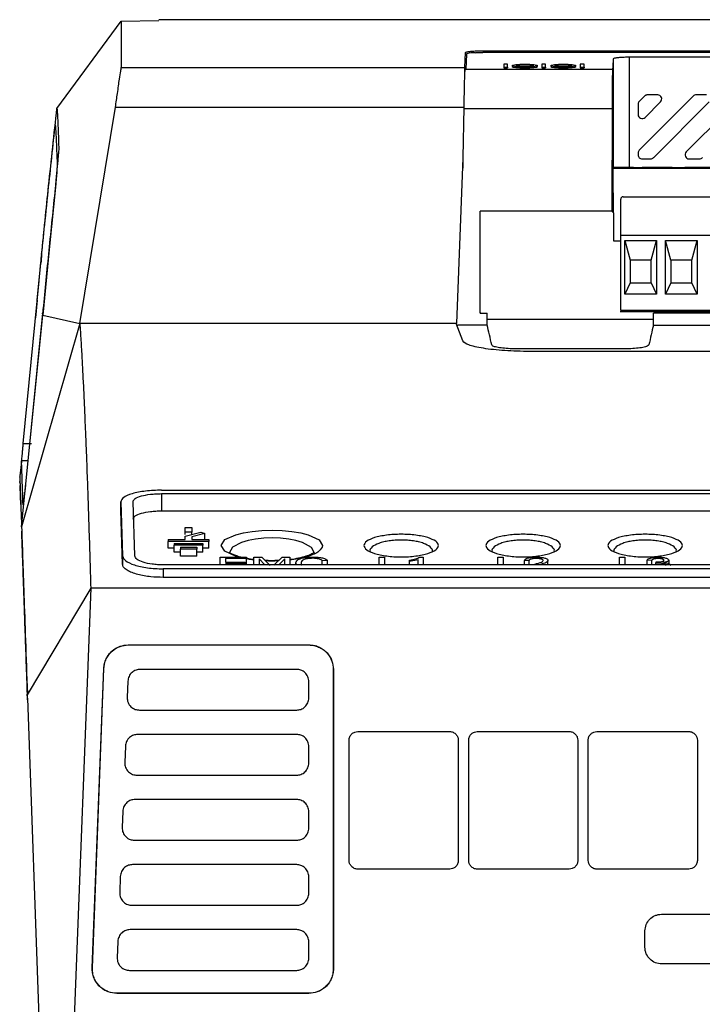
# Model space of a CAD drawing. Extents: x 189 to 1575, y -41 to 1223.
# Tile 6 of 60: x 573 to 657, y 161 to 282. Entities that reach past the tile are written whole.
import ezdxf

# ---------------------------------------------------------------- set-up
doc = ezdxf.new("R2010")
doc.units = 0
doc.layers.get('0').update_dxf_attribs({"linetype": 'CONTINUOUS'})

msp = doc.modelspace()

# ---------------------------------------------------------------- linework, layer by layer
at = {"color": 7, "linetype": 'Continuous'}
for p, q in [((578, 271.01), (585.92, 281.74)), ((585.92, 281.74), (590.54, 281.82)), ((670.11, 281.91), (590.54, 281.91)), ((628.18, 276.04), (628.26, 277.88)), ((628.36, 277.68), (628.27, 275.84)), ((789.31, 277.87), (630.36, 277.87)), ((630.46, 278.09), (789.42, 278.09)), ((736.96, 277.29), (648.42, 277.29)), ((648.42, 263.74), (648.42, 277.29)), ((585.92, 276.04), (628.18, 276.04)), ((628.17, 275.8), (628.18, 276.04)), ((633.4, 276.45), (632.96, 276.45)), ((632.96, 276.45), (632.96, 276.07)), ((632.96, 276.07), (633.4, 276.07)), ((632.96, 276.07), (632.96, 275.97)), ((633.4, 276.07), (633.4, 276.45)), ((633.4, 276.07), (633.4, 275.97)), ((634, 276.26), (634, 276.16)), ((637.1, 276.16), (637.1, 276.26)), ((638.09, 276.45), (637.64, 276.45)), ((637.64, 276.45), (637.64, 276.07)), ((637.64, 276.07), (638.09, 276.07)), ((637.64, 276.07), (637.64, 275.97)), ((638.09, 276.07), (638.09, 276.45)), ((638.09, 276.07), (638.09, 275.97)), ((638.76, 276.26), (638.76, 276.16)), ((641.8, 276.16), (641.8, 276.26)), ((642.83, 276.45), (642.36, 276.45)), ((642.36, 276.45), (642.36, 276.07)), ((642.36, 276.07), (642.83, 276.07)), ((642.36, 276.07), (642.36, 275.97)), ((642.83, 276.07), (642.83, 276.45)), ((642.83, 276.07), (642.83, 275.97)), ((646.42, 277.08), (646.42, 263.73)), ((628.27, 275.84), (629.44, 275.84)), ((629.44, 275.84), (646.33, 275.84)), ((632.96, 275.97), (633.4, 275.97)), ((637.64, 275.97), (638.09, 275.97)), ((642.36, 275.97), (642.83, 275.97)), ((649.62, 265.87), (656.26, 272.51)), ((650.26, 272.51), (649.62, 271.87)), ((651.88, 272.66), (650.61, 272.66)), ((655.4, 265.65), (662.26, 272.51)), ((657.88, 272.66), (656.61, 272.66)), ((580.82, 244.56), (585.2, 271.15)), ((585.2, 271.15), (628.08, 271.15)), ((627.98, 264.94), (628.08, 271.15)), ((649.47, 271.52), (649.47, 270.25)), ((652.23, 271.81), (650.33, 269.9)), ((658.23, 271.81), (651.37, 264.94)), ((629.13, 270.95), (628.18, 270.95)), ((646.28, 270.95), (629.13, 270.95)), ((646.28, 270.95), (646.26, 258.36)), ((649.47, 265.52), (649.47, 265.3)), ((627.2, 244.56), (627.98, 264.94)), ((649.97, 264.8), (651.02, 264.8)), ((655.75, 264.8), (657.02, 264.8)), ((646.42, 263.73), (646.37, 263.67)), ((646.37, 263.67), (646.37, 260.67)), ((646.37, 263.67), (712.51, 263.67)), ((648.91, 263.74), (648.42, 263.74)), ((653.68, 263.74), (649.97, 263.74)), ((658.7, 263.74), (655.24, 263.74)), ((646.44, 260.6), (646.37, 260.67)), ((646.44, 258.18), (646.44, 260.6)), ((647.33, 255.37), (647.33, 259.85)), ((647.63, 260.15), (711.93, 260.15)), ((646.26, 258.36), (630.07, 258.36)), ((630.07, 245.84), (630.07, 258.36)), ((646.26, 258.36), (646.44, 258.18)), ((646.44, 258.18), (646.44, 254.74)), ((646.44, 254.74), (647.28, 254.74)), ((647.33, 246.15), (647.33, 255.37)), ((712.23, 255.37), (647.33, 255.37)), ((647.83, 254.77), (649.53, 254.77)), ((647.83, 248.15), (647.83, 254.77)), ((647.83, 254.77), (648.48, 252.35)), ((650.03, 254.77), (651.73, 254.77)), ((651.08, 252.35), (651.73, 254.77)), ((651.73, 254.77), (651.73, 248.15)), ((652.83, 248.15), (652.83, 254.77)), ((652.83, 254.77), (656.73, 254.77)), ((653.48, 252.35), (652.83, 254.77)), ((656.08, 252.35), (656.73, 254.77)), ((656.73, 254.77), (656.73, 248.15)), ((575.58, 247.42), (576.02, 251.99)), ((575.95, 251.25), (576.03, 252.03)), ((576.02, 252), (576.03, 252.06)), ((576.03, 252.03), (576.02, 251.99)), ((576.02, 251.99), (576.02, 251.99)), ((576.03, 252.06), (576.03, 252.06)), ((576.03, 252.06), (576.03, 252.03)), ((648.48, 252.35), (648.48, 249.55)), ((651.08, 252.35), (648.48, 252.35)), ((651.08, 249.55), (651.08, 252.35)), ((653.48, 252.35), (653.48, 249.55)), ((656.08, 252.35), (653.48, 252.35)), ((656.08, 249.55), (656.08, 252.35)), ((573.87, 229.8), (575.81, 249.82)), ((648.48, 249.55), (647.83, 248.15)), ((648.48, 249.55), (651.08, 249.55)), ((651.08, 249.55), (651.73, 248.15)), ((653.48, 249.55), (652.83, 248.15)), ((653.48, 249.55), (656.08, 249.55)), ((656.73, 248.15), (656.08, 249.55)), ((651.73, 248.15), (647.83, 248.15)), ((656.73, 248.15), (652.83, 248.15)), ((575.58, 247.42), (575.37, 245.26)), ((576.24, 245.85), (574.14, 224.82)), ((576.25, 245.57), (576.24, 245.85)), ((630.07, 245.84), (630.13, 245.9)), ((630.07, 245.84), (630.91, 245.84)), ((630.92, 244.36), (630.91, 245.84)), ((712.28, 246), (647.28, 246)), ((712.23, 246.15), (647.33, 246.15)), ((651.36, 244.36), (651.37, 245.84)), ((739.11, 245.84), (651.37, 245.84)), ((573.65, 219.57), (576.25, 245.57)), ((580.82, 244.56), (573.65, 219.57)), ((576.25, 245.57), (580.82, 244.56)), ((576.25, 245.57), (580.82, 244.56)), ((580.82, 244.56), (580.82, 244.56)), ((627.12, 244.56), (580.82, 244.56)), ((627.12, 244.56), (627.1, 244.55)), ((627.91, 242.41), (627.1, 244.55)), ((627.2, 244.56), (627.13, 244.56)), ((630.92, 245.09), (651.36, 245.09)), ((627.27, 244.35), (627.29, 244.36)), ((630.92, 244.36), (627.29, 244.36)), ((651.36, 244.36), (740.68, 244.36)), ((647.8, 241.45), (634.48, 241.45)), ((654.27, 241.12), (636.16, 241.12)), ((654.27, 241.13), (654.27, 241.12)), ((738.36, 241.13), (654.27, 241.13)), ((573.87, 229.8), (574.88, 229.8)), ((574.43, 227.68), (573.63, 227.67)), ((573.55, 222.59), (573.48, 224.56)), ((590.86, 224.06), (790.02, 224.06)), ((590.86, 223.64), (790.02, 223.64)), ((590.86, 223.64), (590.86, 221.52)), ((585.85, 221.6), (585.86, 222.64)), ((586.07, 214.94), (585.85, 221.6)), ((585.86, 222.65), (585.86, 222.63)), ((585.86, 222.64), (586.07, 215.99)), ((587.58, 216), (587.36, 222.64)), ((590.86, 221.52), (790.02, 221.52)), ((593.79, 219.46), (594.59, 219.46)), ((593.79, 218.92), (593.79, 219.46)), ((594.59, 219.46), (594.59, 218.92)), ((591.69, 218.01), (593.79, 218.01)), ((591.69, 218.01), (591.69, 217.76)), ((594.59, 218.92), (593.79, 218.92)), ((593.79, 218.61), (593.79, 218.92)), ((593.79, 218.43), (595.69, 218.91)), ((593.79, 218.01), (593.79, 218.43)), ((594.59, 218.63), (594.59, 218.92)), ((596.2, 218.73), (594.59, 218.32)), ((594.59, 218.32), (594.59, 218.01)), ((594.59, 218.01), (596.69, 218.01)), ((595.69, 218.91), (596.2, 218.73)), ((596.2, 218.01), (596.2, 218.73)), ((596.69, 218.01), (596.69, 217.76)), ((596.69, 217.76), (591.69, 217.76)), ((591.69, 216.93), (591.69, 217.76)), ((592.44, 216.93), (591.69, 216.93)), ((592.44, 217.53), (595.94, 217.53)), ((592.44, 217.53), (592.44, 217.29)), ((595.94, 217.29), (592.44, 217.29)), ((592.44, 216.45), (592.44, 217.29)), ((593.19, 217.06), (595.19, 217.06)), ((593.19, 217.06), (593.19, 216.81)), ((595.19, 216.81), (593.19, 216.81)), ((593.19, 215.97), (593.19, 216.81)), ((595.19, 217.06), (595.19, 216.81)), ((595.19, 215.97), (595.19, 216.81)), ((595.94, 217.53), (595.94, 217.29)), ((595.94, 216.45), (595.94, 217.29)), ((596.69, 216.93), (595.94, 216.93)), ((596.69, 216.93), (596.69, 217.76)), ((586.07, 215.99), (586.07, 214.94)), ((593.19, 216.45), (592.44, 216.45)), ((595.19, 215.97), (593.19, 215.97)), ((595.94, 216.45), (595.19, 216.45)), ((598.07, 215.84), (601.33, 215.84)), ((598.07, 214.89), (598.07, 215.84)), ((601.33, 215.67), (598.72, 215.67)), ((598.72, 215.67), (598.72, 215.22)), ((601.33, 215.84), (601.33, 215.67)), ((601.33, 214.89), (601.33, 215.67)), ((602.22, 215.84), (603.2, 215.84)), ((602.22, 214.89), (602.22, 215.84)), ((603.58, 214.89), (602.87, 215.61)), ((602.87, 215.61), (602.87, 214.89)), ((603.2, 215.84), (604.23, 214.81)), ((604.67, 214.83), (605.69, 215.84)), ((606.01, 215.61), (605.29, 214.89)), ((605.69, 215.84), (606.66, 215.84)), ((606.01, 214.89), (606.01, 215.61)), ((606.66, 215.84), (606.66, 214.89)), ((617.64, 215.84), (618.29, 215.84)), ((617.64, 214.89), (617.64, 215.84)), ((618.29, 215.84), (618.29, 214.89)), ((622.44, 215.51), (621.38, 215.3)), ((621.38, 215.3), (621.38, 215.47)), ((622.44, 214.89), (622.44, 215.51)), ((622.65, 215.84), (623.04, 215.84)), ((623.04, 215.84), (623.04, 214.89)), ((632.23, 215.84), (632.88, 215.84)), ((632.23, 214.89), (632.23, 215.84)), ((632.88, 215.84), (632.88, 214.89)), ((647.2, 215.84), (647.85, 215.84)), ((647.2, 214.89), (647.2, 215.84)), ((647.85, 215.84), (647.85, 214.89)), ((651.17, 215.44), (650.58, 215.46)), ((650.58, 214.89), (650.58, 215.46)), ((653.24, 215.47), (653.24, 215.05)), ((789.8, 214.89), (591.08, 214.89)), ((591.08, 214.4), (591.08, 213.35)), ((789.8, 214.4), (591.08, 214.4)), ((598.72, 215.22), (601.15, 215.22)), ((601.15, 215.05), (598.72, 215.05)), ((601.15, 215.05), (601.15, 215.22)), ((601.15, 215.05), (601.15, 214.89)), ((607.37, 214.89), (607.37, 215.12)), ((607.46, 214.89), (607.37, 215.12)), ((611.29, 215.43), (610.63, 215.39)), ((610.63, 214.89), (610.63, 215.39)), ((611.29, 214.89), (611.29, 215.43)), ((621.38, 214.89), (621.38, 215.3)), ((636.08, 215.41), (635.49, 215.43)), ((635.49, 214.89), (635.49, 215.43)), ((636.08, 214.89), (636.08, 215.41)), ((638.39, 214.89), (638.39, 215.43)), ((651.17, 214.89), (651.17, 215.44)), ((651.64, 215.07), (651.7, 215.24)), ((652.02, 215.09), (651.64, 215.07)), ((651.64, 214.89), (651.64, 215.07)), ((651.7, 215.24), (651.78, 215.24)), ((789.8, 213.35), (591.08, 213.35)), ((582.16, 212.04), (574.34, 198.92)), ((582.16, 212.04), (579.94, 154.22)), ((690.44, 212.04), (582.16, 212.04)), ((586.78, 205.05), (608.99, 205.05)), ((586.78, 205.05), (586.78, 205.04)), ((586.78, 205.04), (608.99, 205.04)), ((608.99, 205.05), (608.99, 205.04)), ((582.35, 165.34), (583.77, 202.15)), ((582.37, 165.34), (583.78, 202.15)), ((583.78, 202.15), (583.77, 202.15)), ((607.49, 202.04), (588.22, 202.04)), ((611.99, 202.04), (611.99, 165.22)), ((612.01, 202.04), (611.99, 202.04)), ((612.01, 202.04), (612.01, 165.22)), ((586.73, 200.59), (586.65, 198.59)), ((608.99, 198.54), (608.99, 200.54)), ((574.39, 198.48), (575.94, 154.22)), ((588.15, 197.04), (607.49, 197.04)), ((607.49, 194.04), (587.92, 194.04)), ((614.99, 194.39), (626.31, 194.39)), ((629.69, 194.39), (641.01, 194.39)), ((644.39, 194.39), (655.71, 194.39)), ((586.42, 192.59), (586.34, 190.59)), ((608.99, 190.54), (608.99, 192.54)), ((613.94, 178.54), (613.94, 193.34)), ((627.36, 193.34), (627.36, 178.54)), ((628.64, 178.54), (628.64, 193.34)), ((642.06, 193.34), (642.06, 178.54)), ((643.34, 178.54), (643.34, 193.34)), ((656.76, 193.34), (656.76, 178.54)), ((587.84, 189.04), (607.49, 189.04)), ((607.49, 186.04), (587.61, 186.04)), ((586.11, 184.59), (586.03, 182.59)), ((608.99, 182.54), (608.99, 184.54)), ((587.53, 181.04), (607.49, 181.04)), ((607.49, 178.04), (587.3, 178.04)), ((626.31, 177.49), (614.99, 177.49)), ((641.01, 177.49), (629.69, 177.49)), ((655.71, 177.49), (644.39, 177.49)), ((585.8, 176.59), (585.72, 174.59)), ((608.99, 174.54), (608.99, 176.54)), ((587.22, 173.04), (607.49, 173.04)), ((652.37, 171.93), (728.37, 171.93)), ((607.49, 170.04), (586.99, 170.04)), ((650.32, 167.88), (650.32, 169.88)), ((585.49, 168.59), (585.42, 166.59)), ((608.99, 166.54), (608.99, 168.54)), ((582.35, 165.34), (582.37, 165.34)), ((586.92, 165.04), (607.49, 165.04)), ((612.01, 165.22), (611.99, 165.22)), ((728.37, 165.83), (652.37, 165.83)), ((608.99, 162.22), (585.36, 162.22)), ((585.36, 162.2), (585.36, 162.22)), ((608.99, 162.2), (585.36, 162.2)), ((608.99, 162.2), (608.99, 162.22))]:
    msp.add_line(p, q, dxfattribs=at)
at = {"color": 8, "linetype": 'Continuous'}
for p, q in [((630.46, 278.09), (630.46, 277.87)), ((628.17, 275.8), (628.17, 275.53)), ((627.97, 263.67), (627.98, 264.94))]:
    msp.add_line(p, q, dxfattribs=at)
for p, q in [((648.91, 263.74), (649.97, 263.74)), ((653.68, 263.74), (655.24, 263.74)), ((649.53, 254.77), (650.03, 254.77))]:
    msp.add_line(p, q)
at = {"color": 7, "linetype": 'Continuous', "flags": 128}
msp.add_lwpolyline([(577.86, 261.74), (577.05, 253.66), (576.25, 245.57)], dxfattribs=at)
at = {"color": 8, "linetype": 'Continuous', "flags": 128}
for points in [[(600.37, 215.84), (599.96, 215.94), (598.65, 216.56), (598.2, 217.28), (598.67, 217.99), (600, 218.59), (600.94, 218.82), (602.03, 219), (603.22, 219.1), (604.47, 219.14), (605.71, 219.1), (606.9, 218.99), (607.98, 218.81), (608.92, 218.58), (610.24, 217.97), (610.68, 217.26), (610.68, 217.26)], [(609.68, 216.32), (609.31, 217.03), (608.21, 217.64), (607.4, 217.88), (606.51, 218.05), (605.5, 218.16), (604.46, 218.2), (603.43, 218.16), (602.42, 218.06), (601.52, 217.89), (600.71, 217.65), (599.59, 217.05), (599.2, 216.34), (599.2, 216.34)]]:
    msp.add_lwpolyline(points, dxfattribs=at)
at = {"color": 7, "linetype": 'Continuous'}
msp.add_arc((647.63, 259.85), 0.3, 90, 180, dxfattribs=at)
for centre, major_axis, ratio in [((635.55, 276.26), (1.55, 0), 0.125574), ((635.55, 276.26), (1.06, 0), 0.147111), ((640.28, 276.26), (1.52, 0), 0.127929), ((640.28, 276.26), (1.03, 0), 0.152559)]:
    msp.add_ellipse(centre, major_axis=major_axis, ratio=ratio, dxfattribs=at)
for centre, major_axis, ratio, start_param, end_param in [((635.55, 276.16), (1.55, 0), 0.125574, 3.141593, 4.712389), ((635.55, 276.16), (1.06, 0), 0.147111, 0.322426, 2.819166), ((635.55, 276.16), (1.55, 0), 0.125574, 4.712389, 6.283185), ((640.28, 276.16), (1.52, 0), 0.127929, 3.141593, 4.712389), ((640.28, 276.16), (1.03, 0), 0.152559, 0.322426, 2.819166), ((640.28, 276.16), (1.52, 0), 0.127929, 4.712389, 6.283185), ((647.18, -538.29), (0, 820), 0.008727, 0.106306, 0.11968), ((646.33, 269.89), (0, 6), 0.008727, 0.11968, 1.39189), ((651.88, 272.16), (0.462, 0.192), 0.998961, 5.105456, 7.460915), ((656.61, 272.16), (0.191, -0.462), 0.999822, 2.748957, 3.534229), ((649.97, 270.25), (0.192, 0.462), 0.998961, 1.963862, 4.319323), ((649.97, 265.52), (-0.462, 0.191), 0.999822, 5.89055, 6.67582), ((655.75, 265.3), (-0.462, -0.192), 0.998961, 5.105456, 7.460915), ((651.02, 265.3), (-0.191, 0.462), 0.999822, 2.748957, 3.534229), ((657.02, 265.3), (-0.191, 0.462), 0.999822, 2.748957, 3.534229), ((648.42, 263.73), (2, 0), 0.008727, 1.570796, 3.132866), ((628.27, -542.81), (-1.26, 795), 0.034924, 6.122209, 6.142638), ((656.47, -542.81), (-1.24, 795), 0.034892, 0.140438, 0.160867)]:
    msp.add_ellipse(centre, major_axis=major_axis, ratio=ratio, start_param=start_param, end_param=end_param, dxfattribs=at)
for points, knots in [([(585.92, 281.74), (585.92, 281.47), (585.91, 280.93), (585.91, 279.03), (585.91, 277.04), (585.91, 276.04)], [0, 0, 0, 0, 0.333333, 0.666667, 1, 1, 1, 1]), ([(628.26, 277.88), (628.27, 277.89), (628.3, 277.93), (628.51, 277.98), (628.83, 278.02), (629.25, 278.06), (629.76, 278.08), (630.18, 278.09), (630.46, 278.09)], [0, 0, 0, 0, 0.149353, 0.298717, 0.500714, 0.629748, 0.758843, 1, 1, 1, 1]), ([(629.44, 277.85), (629.25, 277.84), (628.87, 277.82), (628.5, 277.76), (628.36, 277.71), (628.36, 277.68), (628.36, 277.68)], [0, 0, 0, 0, 0.308859, 0.617671, 0.927541, 1, 1, 1, 1]), ([(629.44, 277.85), (629.59, 277.86), (629.88, 277.87), (630.2, 277.87), (630.36, 277.87)], [0, 0, 0, 0, 0.5045738, 1, 1, 1, 1]), ([(648.42, 277.29), (648.2, 277.29), (647.75, 277.28), (647.15, 277.25), (646.7, 277.19), (646.46, 277.14), (646.43, 277.1), (646.42, 277.08)], [0, 0, 0, 0, 0.214427, 0.428828, 0.643747, 0.859778, 1, 1, 1, 1]), ([(585.2, 271.15), (585.29, 271.73), (585.48, 273.02), (585.68, 274.57), (585.87, 275.67), (585.9, 275.92), (585.91, 276.04)], [0, 0, 0, 0, 0.234162, 0.529293, 0.764823, 1, 1, 1, 1]), ([(628.08, 271.15), (628.09, 271.57), (628.1, 272.62), (628.13, 274.06), (628.16, 275.22), (628.17, 275.62), (628.17, 275.8)], [0, 0, 0, 0, 0.200846, 0.49836, 0.78179, 1, 1, 1, 1]), ([(650.61, 272.66), (650.58, 272.66), (650.52, 272.65), (650.42, 272.62), (650.33, 272.58), (650.29, 272.54), (650.26, 272.51)], [0, 0, 0, 0, 0.2499661, 0.4999979, 0.7499935, 1, 1, 1, 1]), ([(649.62, 271.87), (649.6, 271.85), (649.55, 271.8), (649.51, 271.71), (649.48, 271.62), (649.48, 271.55), (649.47, 271.52)], [0, 0, 0, 0, 0.250007, 0.500002, 0.750034, 1, 1, 1, 1]), ([(576.12, 253.03), (576.41, 255.84), (577.01, 261.8), (577.66, 267.82), (578, 271.01)], [0, 0, 0, 0, 0.470837, 1, 1, 1, 1]), ([(578, 271.01), (578.02, 270.8), (578.06, 270.38), (578.11, 269.29), (578.17, 267.89), (578.21, 266.66), (578.23, 266.05)], [0, 0, 0, 0, 0.249998, 0.499998, 0.75, 1, 1, 1, 1]), ([(577.77, 268.69), (577.78, 268.78), (577.8, 268.96), (577.8, 268.98), (577.8, 268.99)], [0, 0, 0, 0, 0.5003467, 1, 1, 1, 1]), ([(577.8, 268.99), (577.84, 268.5), (577.9, 267.76), (577.97, 265.88), (578.01, 264.68), (578.04, 264.07)], [0, 0, 0, 0, 0.499986, 0.749972, 1, 1, 1, 1]), ([(576.03, 252.06), (576.1, 252.75), (576.21, 253.87), (576.49, 256.59), (576.99, 261.43), (577.47, 265.89), (577.77, 268.69)], [0, 0, 0, 0, 0.125001, 0.204307, 0.500003, 1, 1, 1, 1]), ([(578.23, 266.05), (578.22, 265.96), (578.22, 265.84), (578.17, 265.41), (578.11, 264.75), (578.02, 263.53), (577.91, 262.34), (577.86, 261.74)], [0, 0, 0, 0, 0.1958927, 0.2919605, 0.4565328, 0.7273694, 1, 1, 1, 1]), ([(649.47, 265.3), (649.48, 265.23), (649.5, 265.1), (649.61, 264.93), (649.78, 264.82), (649.91, 264.8), (649.97, 264.8)], [0, 0, 0, 0, 0.2500165, 0.5, 0.7499835, 1, 1, 1, 1]), ([(578.04, 264.07), (578.03, 263.99), (578.03, 263.83), (577.97, 263.17), (577.89, 262.29), (577.82, 261.56), (577.79, 261.19)], [0, 0, 0, 0, 0.255335, 0.504087, 0.750365, 1, 1, 1, 1]), ([(577.79, 261.19), (577.52, 258.64), (577.01, 253.66), (576.51, 248.55), (576.26, 245.99), (576.24, 245.85)], [0, 0, 0, 0, 0.500002, 0.972625, 1, 1, 1, 1]), ([(576.12, 253.03), (576.1, 252.82), (576.07, 252.48), (576.04, 252.15), (576.03, 252.02)], [0, 0, 0, 0, 0.619624, 1, 1, 1, 1]), ([(575.81, 249.82), (575.83, 249.96), (575.86, 250.25), (575.9, 250.65), (575.93, 251), (575.95, 251.17), (575.95, 251.25)], [0, 0, 0, 0, 0.251787, 0.500163, 0.748429, 1, 1, 1, 1]), ([(580.82, 244.56), (580.86, 243.88), (580.95, 242.56), (581.08, 240.35), (581.19, 238.12), (581.3, 236.01), (581.38, 234.12), (581.45, 232.45), (581.52, 230.79), (581.61, 228.74), (581.7, 226.16), (581.82, 222.99), (581.93, 219.52), (582.05, 215.87), (582.12, 213.31), (582.16, 212.04)], [0, 0, 0, 0, 0.098699, 0.191268, 0.277706, 0.358014, 0.416813, 0.468332, 0.518644, 0.571346, 0.650778, 0.737029, 0.826351, 0.914008, 1, 1, 1, 1]), ([(636.16, 241.12), (635.11, 241.14), (633, 241.18), (630.33, 241.49), (628.43, 241.91), (628.09, 242.24), (627.91, 242.41)], [0, 0, 0, 0, 0.2501205, 0.5017402, 0.7505791, 1, 1, 1, 1]), ([(634.48, 241.45), (634.15, 241.45), (633.48, 241.46), (632.59, 241.55), (631.91, 241.67), (631.55, 241.8), (631.5, 241.89), (631.49, 241.92)], [0, 0, 0, 0, 0.215979, 0.431907, 0.649184, 0.869253, 1, 1, 1, 1]), ([(650.8, 241.92), (650.76, 241.87), (650.67, 241.76), (650.11, 241.61), (649.31, 241.5), (648.49, 241.45), (647.98, 241.45), (647.8, 241.45)], [0, 0, 0, 0, 0.223102, 0.446256, 0.667957, 0.886789, 1, 1, 1, 1]), ([(573.65, 227.55), (573.65, 227.58), (573.66, 227.65), (573.68, 227.86), (573.71, 228.15), (573.75, 228.51), (573.79, 228.92), (573.83, 229.36), (573.86, 229.65), (573.87, 229.8)], [0, 0, 0, 0, 0.120177, 0.264261, 0.409567, 0.557817, 0.705432, 0.852223, 1, 1, 1, 1]), ([(573.84, 222.26), (573.81, 223.24), (573.74, 225.19), (573.68, 226.87), (573.64, 227.69), (573.64, 227.58), (573.64, 227.56)], [0, 0, 0, 0, 0.295522, 0.591059, 0.886555, 1, 1, 1, 1]), ([(573.63, 227.54), (573.58, 227.1), (573.52, 226.47), (573.45, 225.82), (573.44, 225.63)], [0, 0, 0, 0, 0.711801, 1, 1, 1, 1]), ([(573.45, 225.41), (573.45, 225.41), (573.45, 225.39), (573.44, 225.3), (573.43, 225.18), (573.42, 225.1)], [0, 0, 0, 0, 0.3201679, 0.5013095, 1, 1, 1, 1]), ([(573.44, 225.66), (573.44, 225.67), (573.44, 225.78), (573.45, 225.34), (573.49, 224.23), (573.56, 222.36), (573.62, 220.5), (573.65, 219.57)], [0, 0, 0, 0, 0.021466, 0.26057, 0.508041, 0.755792, 1, 1, 1, 1]), ([(573.42, 225.1), (573.44, 225.01), (573.47, 224.86), (573.48, 224.66), (573.48, 224.56)], [0, 0, 0, 0, 0.519497, 1, 1, 1, 1]), ([(573.56, 222.3), (573.56, 222.42), (573.54, 222.98), (573.51, 223.73), (573.49, 224.3), (573.48, 224.63), (573.48, 224.65), (573.48, 224.66)], [0, 0, 0, 0, 0.073233, 0.349357, 0.625483, 0.763539, 1, 1, 1, 1]), ([(574.14, 224.82), (574.13, 224.66), (574.09, 224.34), (574.04, 223.84), (573.99, 223.38), (573.94, 222.96), (573.9, 222.62), (573.87, 222.38), (573.85, 222.24), (573.84, 222.26), (573.84, 222.26)], [0, 0, 0, 0, 0.126206, 0.249331, 0.371529, 0.494721, 0.621098, 0.747977, 0.873573, 1, 1, 1, 1]), ([(590.86, 224.06), (590.53, 224.06), (589.85, 224.05), (588.89, 223.96), (588, 223.82), (587, 223.58), (586.06, 223.19), (585.93, 222.82), (585.86, 222.64)], [0, 0, 0, 0, 0.125756, 0.250689, 0.376452, 0.503169, 0.750977, 1, 1, 1, 1]), ([(587.36, 222.64), (587.41, 222.77), (587.51, 223.04), (588.31, 223.37), (589.28, 223.55), (590.16, 223.63), (590.63, 223.64), (590.86, 223.64)], [0, 0, 0, 0, 0.257514, 0.508821, 0.751836, 0.874498, 1, 1, 1, 1]), ([(587.38, 220.52), (587.43, 220.65), (587.53, 220.92), (588.33, 221.25), (589.29, 221.43), (590.17, 221.51), (590.63, 221.52), (590.86, 221.52)], [0, 0, 0, 0, 0.2575709, 0.5088924, 0.751866, 0.8745079, 1, 1, 1, 1]), ([(573.65, 219.57), (573.7, 218.38), (573.78, 216), (573.94, 211.27), (574.14, 205.76), (574.29, 201.33), (574.37, 199.11)], [0, 0, 0, 0, 0.2491808, 0.4989077, 0.7491804, 1, 1, 1, 1]), ([(574.4, 198.28), (574.39, 198.63), (574.32, 200.43), (574.22, 203.48), (574.09, 207.21), (573.99, 210.01), (573.9, 212.6), (573.82, 214.96), (573.74, 217.01), (573.7, 218.35), (573.68, 218.85), (573.67, 219.03)], [0, 0, 0, 0, 0.038267, 0.191344, 0.34442, 0.497497, 0.574032, 0.727108, 0.880185, 0.95672, 1, 1, 1, 1]), ([(620.34, 215.87), (620.03, 215.87), (619.42, 215.88), (618.54, 215.97), (617.74, 216.11), (616.82, 216.34), (615.99, 216.73), (615.65, 217.27), (615.99, 217.8), (616.82, 218.18), (617.74, 218.41), (618.54, 218.54), (619.42, 218.63), (620.34, 218.65), (621.26, 218.63), (622.14, 218.54), (622.94, 218.41), (623.86, 218.18), (624.69, 217.8), (625.03, 217.27), (624.69, 216.73), (623.86, 216.34), (622.94, 216.11), (622.14, 215.97), (621.26, 215.88), (620.65, 215.87), (620.34, 215.87)], [0, 0, 0, 0, 0.031297, 0.062604, 0.093909, 0.125232, 0.187603, 0.250022, 0.312421, 0.374776, 0.406099, 0.437401, 0.468712, 0.50001, 0.531312, 0.562618, 0.593926, 0.625247, 0.687602, 0.750008, 0.812416, 0.874798, 0.906113, 0.937417, 0.968711, 1, 1, 1, 1]), ([(624.17, 216.56), (624.17, 216.56), (624.27, 216.74), (623.94, 217.1), (623.3, 217.48), (622.51, 217.71), (621.84, 217.84), (621.11, 217.92), (620.34, 217.95), (619.57, 217.92), (618.84, 217.84), (618.17, 217.71), (617.38, 217.48), (616.74, 217.1), (616.41, 216.74), (616.51, 216.56), (616.51, 216.56)], [0, 0, 0, 0, 0.000632, 0.126188, 0.25113, 0.315156, 0.37586, 0.438413, 0.499978, 0.561415, 0.624098, 0.684686, 0.748825, 0.873767, 0.999306, 1, 1, 1, 1]), ([(635.34, 215.87), (635.03, 215.87), (634.42, 215.88), (633.54, 215.97), (632.74, 216.11), (631.82, 216.34), (630.99, 216.73), (630.65, 217.27), (630.99, 217.8), (631.82, 218.18), (632.74, 218.41), (633.54, 218.54), (634.42, 218.63), (635.34, 218.65), (636.26, 218.63), (637.14, 218.54), (637.94, 218.41), (638.86, 218.18), (639.69, 217.8), (640.03, 217.27), (639.69, 216.73), (638.86, 216.34), (637.94, 216.11), (637.14, 215.97), (636.26, 215.88), (635.65, 215.87), (635.34, 215.87)], [0, 0, 0, 0, 0.031296, 0.062603, 0.093908, 0.125232, 0.187602, 0.250022, 0.31242, 0.374775, 0.406099, 0.437401, 0.468713, 0.50001, 0.531313, 0.562619, 0.593925, 0.625246, 0.687602, 0.750009, 0.812416, 0.874797, 0.906112, 0.937416, 0.968711, 1, 1, 1, 1]), ([(639.17, 216.56), (639.17, 216.56), (639.27, 216.74), (638.94, 217.1), (638.3, 217.48), (637.51, 217.71), (636.84, 217.84), (636.11, 217.92), (635.34, 217.95), (634.57, 217.92), (633.84, 217.84), (633.17, 217.71), (632.38, 217.48), (631.74, 217.1), (631.41, 216.74), (631.51, 216.56), (631.51, 216.56)], [0, 0, 0, 0, 0.0006319, 0.1261873, 0.2511293, 0.3151579, 0.3758588, 0.4384148, 0.4999794, 0.5614158, 0.6240986, 0.6846872, 0.7488239, 0.8737675, 0.9993058, 1, 1, 1, 1]), ([(650.34, 215.87), (650.03, 215.87), (649.42, 215.88), (648.54, 215.97), (647.74, 216.11), (646.82, 216.34), (645.99, 216.73), (645.65, 217.27), (645.99, 217.8), (646.82, 218.18), (647.74, 218.41), (648.54, 218.54), (649.42, 218.63), (650.34, 218.65), (651.26, 218.63), (652.14, 218.54), (652.94, 218.41), (653.86, 218.18), (654.69, 217.8), (655.03, 217.27), (654.69, 216.73), (653.86, 216.34), (652.94, 216.11), (652.14, 215.97), (651.26, 215.88), (650.65, 215.87), (650.34, 215.87)], [0, 0, 0, 0, 0.031297, 0.062604, 0.093909, 0.125232, 0.187603, 0.250022, 0.312421, 0.374776, 0.406099, 0.437402, 0.468712, 0.50001, 0.531312, 0.562618, 0.593926, 0.625247, 0.687603, 0.750009, 0.812416, 0.874798, 0.906113, 0.937417, 0.968711, 1, 1, 1, 1]), ([(654.17, 216.56), (654.17, 216.56), (654.27, 216.74), (653.94, 217.1), (653.3, 217.48), (652.51, 217.71), (651.84, 217.84), (651.11, 217.92), (650.34, 217.95), (649.57, 217.92), (648.84, 217.84), (648.17, 217.71), (647.38, 217.48), (646.74, 217.1), (646.41, 216.74), (646.51, 216.56), (646.51, 216.56)], [0, 0, 0, 0, 0.0006319, 0.1261879, 0.2511287, 0.3151625, 0.3758601, 0.4384185, 0.4999784, 0.5614173, 0.6240978, 0.6846897, 0.7488249, 0.8737674, 0.9993058, 1, 1, 1, 1]), ([(586.08, 215.99), (586.15, 215.79), (586.31, 215.38), (587.44, 214.85), (588.82, 214.55), (590.08, 214.42), (590.74, 214.41), (591.08, 214.4)], [0, 0, 0, 0, 0.251477, 0.503584, 0.75092, 0.874541, 1, 1, 1, 1]), ([(591.08, 214.89), (590.84, 214.89), (590.38, 214.9), (589.5, 214.99), (588.55, 215.19), (587.75, 215.56), (587.63, 215.85), (587.58, 216)], [0, 0, 0, 0, 0.125828, 0.248468, 0.490997, 0.741166, 1, 1, 1, 1]), ([(600.62, 215.84), (600.61, 215.84), (600.35, 215.89), (599.97, 216.04), (599.24, 216.35), (599.21, 216.33), (599.2, 216.32)], [0, 0, 0, 0, 0.00981, 0.191295, 0.394998, 1, 1, 1, 1]), ([(602.22, 215.53), (602.21, 215.53), (601.91, 215.56), (601.67, 215.62), (601.43, 215.68)], [0, 0, 0, 0, 0.01025, 1, 1, 1, 1]), ([(609.62, 216.34), (609.63, 216.36), (609.64, 216.41), (609.24, 216.16), (608.65, 215.93), (607.75, 215.7), (607.06, 215.57), (606.66, 215.53), (606.66, 215.53)], [0, 0, 0, 0, 0.1932931, 0.3750196, 0.573408, 0.7867141, 0.9989304, 1, 1, 1, 1]), ([(607.37, 215.12), (607.39, 215.21), (607.42, 215.36), (607.66, 215.53), (607.92, 215.65), (608.26, 215.74), (608.78, 215.83), (609.22, 215.85), (609.5, 215.85)], [0, 0, 0, 0, 0.254944, 0.395146, 0.511109, 0.641334, 0.769466, 1, 1, 1, 1]), ([(609.47, 215.69), (609.36, 215.68), (609.13, 215.68), (608.81, 215.65), (608.53, 215.59), (608.24, 215.48), (608.07, 215.32), (608.04, 215.18), (608.03, 215.12)], [0, 0, 0, 0, 0.125202, 0.258292, 0.375514, 0.507067, 0.75467, 1, 1, 1, 1]), ([(610.63, 215.39), (610.59, 215.43), (610.5, 215.51), (610.29, 215.6), (610.06, 215.65), (609.81, 215.68), (609.6, 215.68), (609.47, 215.69)], [0, 0, 0, 0, 0.257863, 0.506997, 0.637679, 0.762748, 1, 1, 1, 1]), ([(609.5, 215.85), (609.72, 215.85), (610.14, 215.84), (610.71, 215.74), (611.1, 215.6), (611.23, 215.48), (611.29, 215.43)], [0, 0, 0, 0, 0.262228, 0.515069, 0.774586, 1, 1, 1, 1]), ([(621.38, 215.47), (621.64, 215.52), (622.16, 215.61), (622.49, 215.76), (622.65, 215.84)], [0, 0, 0, 0, 0.499388, 1, 1, 1, 1]), ([(635.49, 215.43), (635.52, 215.48), (635.56, 215.57), (635.75, 215.67), (635.93, 215.74), (636.16, 215.78), (636.51, 215.83), (636.79, 215.83), (636.97, 215.84)], [0, 0, 0, 0, 0.260273, 0.389237, 0.501313, 0.630036, 0.763313, 1, 1, 1, 1]), ([(636.96, 215.67), (636.84, 215.67), (636.67, 215.66), (636.46, 215.63), (636.32, 215.6), (636.21, 215.56), (636.1, 215.5), (636.09, 215.44), (636.08, 215.41)], [0, 0, 0, 0, 0.247624, 0.368368, 0.492489, 0.617601, 0.753814, 1, 1, 1, 1]), ([(637.8, 215.43), (637.79, 215.46), (637.78, 215.51), (637.67, 215.56), (637.57, 215.6), (637.44, 215.63), (637.23, 215.66), (637.07, 215.67), (636.96, 215.67)], [0, 0, 0, 0, 0.236487, 0.360711, 0.477163, 0.616386, 0.743437, 1, 1, 1, 1]), ([(636.97, 215.84), (637.16, 215.83), (637.45, 215.82), (637.79, 215.78), (638.01, 215.73), (638.19, 215.66), (638.36, 215.56), (638.38, 215.48), (638.39, 215.43)], [0, 0, 0, 0, 0.260866, 0.386758, 0.515074, 0.637798, 0.77652, 1, 1, 1, 1]), ([(650.58, 215.46), (650.62, 215.51), (650.69, 215.61), (650.94, 215.72), (651.21, 215.78), (651.52, 215.83), (651.77, 215.83), (651.93, 215.84)], [0, 0, 0, 0, 0.255146, 0.498189, 0.630906, 0.76333, 1, 1, 1, 1]), ([(651.95, 215.67), (651.85, 215.67), (651.71, 215.66), (651.54, 215.64), (651.42, 215.61), (651.32, 215.57), (651.22, 215.52), (651.19, 215.47), (651.17, 215.44)], [0, 0, 0, 0, 0.236201, 0.35345, 0.482803, 0.607204, 0.74422, 1, 1, 1, 1]), ([(651.78, 215.24), (651.89, 215.24), (652.11, 215.24), (652.36, 215.28), (652.52, 215.33), (652.59, 215.36), (652.64, 215.41), (652.65, 215.44), (652.65, 215.46)], [0, 0, 0, 0, 0.250949, 0.511125, 0.632665, 0.758381, 0.849063, 1, 1, 1, 1]), ([(651.93, 215.84), (652.1, 215.83), (652.36, 215.82), (652.67, 215.78), (652.88, 215.73), (653.05, 215.67), (653.2, 215.58), (653.23, 215.51), (653.24, 215.47)], [0, 0, 0, 0, 0.251229, 0.387241, 0.520882, 0.643002, 0.783732, 1, 1, 1, 1]), ([(652.65, 215.46), (652.64, 215.49), (652.63, 215.53), (652.54, 215.58), (652.45, 215.61), (652.34, 215.64), (652.18, 215.66), (652.04, 215.67), (651.95, 215.67)], [0, 0, 0, 0, 0.245912, 0.376524, 0.500916, 0.631716, 0.751848, 1, 1, 1, 1]), ([(653.24, 215.47), (653.23, 215.43), (653.21, 215.37), (653.07, 215.29), (652.88, 215.22), (652.7, 215.19), (652.61, 215.18)], [0, 0, 0, 0, 0.291381, 0.496517, 0.754413, 1, 1, 1, 1]), ([(591.08, 213.35), (590.56, 213.36), (589.44, 213.39), (588.13, 213.63), (587.19, 213.93), (586.59, 214.22), (586.16, 214.56), (586.1, 214.81), (586.07, 214.94)], [0, 0, 0, 0, 0.192647, 0.420154, 0.5506, 0.691395, 0.840728, 1, 1, 1, 1]), ([(605.27, 215.42), (604.97, 215.41), (604.42, 215.38), (603.87, 215.41), (603.62, 215.42)], [0, 0, 0, 0, 0.545411, 1, 1, 1, 1]), ([(608.03, 215.12), (608.02, 215.04), (608.01, 214.96), (608.1, 214.89), (608.11, 214.89)], [0, 0, 0, 0, 0.9660352, 1, 1, 1, 1]), ([(636.56, 214.92), (636.85, 215), (637.28, 215.12), (637.73, 215.29), (637.78, 215.39), (637.8, 215.43)], [0, 0, 0, 0, 0.553867, 0.802498, 1, 1, 1, 1]), ([(638.39, 215.43), (638.37, 215.38), (638.33, 215.26), (637.95, 215.07), (637.54, 214.96), (637.28, 214.89)], [0, 0, 0, 0, 0.246699, 0.528113, 1, 1, 1, 1]), ([(652.89, 214.82), (652.88, 214.85), (652.86, 214.91), (652.75, 214.97), (652.63, 215.02), (652.5, 215.05), (652.3, 215.08), (652.13, 215.09), (652.02, 215.09)], [0, 0, 0, 0, 0.254712, 0.391686, 0.522845, 0.646426, 0.761497, 1, 1, 1, 1]), ([(652.61, 215.18), (652.74, 215.16), (653, 215.14), (653.29, 215.05), (653.46, 214.93), (653.47, 214.85), (653.48, 214.81)], [0, 0, 0, 0, 0.251134, 0.496642, 0.761431, 1, 1, 1, 1]), ([(583.77, 202.15), (583.79, 202.35), (583.82, 202.76), (584.04, 203.34), (584.35, 203.87), (584.9, 204.45), (585.72, 204.95), (586.44, 205.02), (586.78, 205.05)], [0, 0, 0, 0, 0.131649, 0.263358, 0.397149, 0.531038, 0.780804, 1, 1, 1, 1]), ([(583.78, 202.15), (583.8, 202.35), (583.84, 202.75), (584.05, 203.33), (584.37, 203.86), (584.91, 204.43), (585.73, 204.93), (586.44, 205), (586.78, 205.04)], [0, 0, 0, 0, 0.131712, 0.263358, 0.397263, 0.531037, 0.780807, 1, 1, 1, 1]), ([(608.99, 205.05), (609.2, 205.04), (609.61, 205.02), (610.21, 204.82), (610.76, 204.51), (611.37, 203.96), (611.9, 203.13), (611.97, 202.38), (612.01, 202.04)], [0, 0, 0, 0, 0.130844, 0.261753, 0.395643, 0.52968, 0.780324, 1, 1, 1, 1]), ([(608.99, 205.04), (609.19, 205.02), (609.61, 205), (610.2, 204.8), (610.75, 204.5), (611.36, 203.95), (611.88, 203.12), (611.95, 202.38), (611.99, 202.04)], [0, 0, 0, 0, 0.130903, 0.261761, 0.395769, 0.529682, 0.780328, 1, 1, 1, 1]), ([(588.22, 202.04), (588.06, 202.02), (587.7, 201.98), (587.29, 201.74), (587.02, 201.45), (586.86, 201.18), (586.75, 200.9), (586.74, 200.69), (586.73, 200.59)], [0, 0, 0, 0, 0.219205, 0.468968, 0.602909, 0.736639, 0.868379, 1, 1, 1, 1]), ([(608.99, 200.54), (608.98, 200.64), (608.97, 200.84), (608.87, 201.14), (608.72, 201.42), (608.45, 201.72), (608.03, 201.98), (607.66, 202.02), (607.49, 202.04)], [0, 0, 0, 0, 0.131019, 0.261899, 0.396025, 0.529879, 0.780446, 1, 1, 1, 1]), ([(574.34, 198.92), (574.35, 198.96), (574.37, 199.04), (574.37, 199.09), (574.37, 199.11)], [0, 0, 0, 0, 0.504249, 1, 1, 1, 1]), ([(574.39, 198.48), (574.39, 198.56), (574.38, 198.73), (574.35, 198.86), (574.34, 198.92)], [0, 0, 0, 0, 0.48874, 1, 1, 1, 1]), ([(586.65, 198.59), (586.65, 198.49), (586.65, 198.28), (586.75, 197.97), (586.89, 197.69), (587.1, 197.45), (587.35, 197.25), (587.69, 197.08), (587.97, 197.05), (588.15, 197.04)], [0, 0, 0, 0, 0.13007, 0.260009, 0.394074, 0.527907, 0.654239, 0.780324, 1, 1, 1, 1]), ([(607.49, 197.04), (607.66, 197.05), (608.03, 197.09), (608.45, 197.35), (608.72, 197.66), (608.87, 197.93), (608.97, 198.23), (608.98, 198.43), (608.99, 198.54)], [0, 0, 0, 0, 0.219554, 0.47013, 0.604221, 0.738104, 0.869106, 1, 1, 1, 1]), ([(587.92, 194.04), (587.75, 194.02), (587.39, 193.98), (586.98, 193.74), (586.71, 193.45), (586.55, 193.18), (586.45, 192.9), (586.43, 192.69), (586.42, 192.59)], [0, 0, 0, 0, 0.219204, 0.468967, 0.602927, 0.736651, 0.868379, 1, 1, 1, 1]), ([(608.99, 192.54), (608.98, 192.64), (608.97, 192.84), (608.87, 193.14), (608.72, 193.42), (608.45, 193.72), (608.03, 193.98), (607.66, 194.02), (607.49, 194.04)], [0, 0, 0, 0, 0.1310074, 0.2619003, 0.3960166, 0.5298717, 0.7804466, 1, 1, 1, 1]), ([(613.94, 193.34), (613.94, 193.41), (613.95, 193.56), (614.02, 193.77), (614.13, 193.96), (614.32, 194.17), (614.61, 194.36), (614.87, 194.38), (614.99, 194.39)], [0, 0, 0, 0, 0.130877, 0.261911, 0.395736, 0.529875, 0.780453, 1, 1, 1, 1]), ([(626.31, 194.39), (626.38, 194.39), (626.53, 194.38), (626.73, 194.31), (626.93, 194.2), (627.14, 194.01), (627.32, 193.72), (627.35, 193.46), (627.36, 193.34)], [0, 0, 0, 0, 0.130784, 0.261756, 0.39554, 0.529671, 0.780323, 1, 1, 1, 1]), ([(628.64, 193.34), (628.64, 193.41), (628.65, 193.56), (628.72, 193.77), (628.83, 193.96), (629.02, 194.17), (629.31, 194.36), (629.57, 194.38), (629.69, 194.39)], [0, 0, 0, 0, 0.130875, 0.261908, 0.395731, 0.529879, 0.780438, 1, 1, 1, 1]), ([(641.01, 194.39), (641.08, 194.39), (641.23, 194.38), (641.43, 194.31), (641.63, 194.2), (641.84, 194.01), (642.02, 193.72), (642.05, 193.46), (642.06, 193.34)], [0, 0, 0, 0, 0.130784, 0.261755, 0.395539, 0.529682, 0.780324, 1, 1, 1, 1]), ([(643.34, 193.34), (643.34, 193.41), (643.35, 193.56), (643.42, 193.77), (643.53, 193.96), (643.72, 194.17), (644.01, 194.36), (644.27, 194.38), (644.39, 194.39)], [0, 0, 0, 0, 0.130875, 0.261908, 0.395741, 0.529877, 0.780437, 1, 1, 1, 1]), ([(655.71, 194.39), (655.78, 194.39), (655.93, 194.38), (656.13, 194.31), (656.33, 194.2), (656.54, 194.01), (656.72, 193.72), (656.75, 193.46), (656.76, 193.34)], [0, 0, 0, 0, 0.130784, 0.261755, 0.395539, 0.529682, 0.780324, 1, 1, 1, 1]), ([(586.34, 190.59), (586.34, 190.49), (586.35, 190.28), (586.44, 189.97), (586.59, 189.69), (586.79, 189.45), (587.04, 189.25), (587.38, 189.08), (587.66, 189.05), (587.84, 189.04)], [0, 0, 0, 0, 0.130069, 0.260012, 0.394088, 0.527912, 0.654246, 0.780337, 1, 1, 1, 1]), ([(607.49, 189.04), (607.66, 189.05), (608.03, 189.09), (608.45, 189.35), (608.72, 189.66), (608.87, 189.93), (608.97, 190.23), (608.98, 190.43), (608.99, 190.54)], [0, 0, 0, 0, 0.219552, 0.470125, 0.604214, 0.738095, 0.869108, 1, 1, 1, 1]), ([(587.61, 186.04), (587.44, 186.02), (587.08, 185.98), (586.67, 185.74), (586.4, 185.45), (586.24, 185.18), (586.14, 184.9), (586.12, 184.69), (586.11, 184.59)], [0, 0, 0, 0, 0.219202, 0.468969, 0.602918, 0.736641, 0.86838, 1, 1, 1, 1]), ([(608.99, 184.54), (608.98, 184.64), (608.97, 184.84), (608.87, 185.14), (608.72, 185.42), (608.45, 185.72), (608.03, 185.98), (607.66, 186.02), (607.49, 186.04)], [0, 0, 0, 0, 0.131018, 0.261909, 0.396024, 0.529877, 0.780449, 1, 1, 1, 1]), ([(586.03, 182.59), (586.03, 182.49), (586.04, 182.28), (586.13, 181.97), (586.28, 181.69), (586.49, 181.45), (586.73, 181.25), (587.07, 181.08), (587.35, 181.05), (587.53, 181.04)], [0, 0, 0, 0, 0.130057, 0.260013, 0.394079, 0.527905, 0.654237, 0.780335, 1, 1, 1, 1]), ([(607.49, 181.04), (607.66, 181.05), (608.03, 181.09), (608.45, 181.35), (608.72, 181.66), (608.87, 181.93), (608.97, 182.23), (608.98, 182.43), (608.99, 182.54)], [0, 0, 0, 0, 0.219554, 0.47013, 0.604221, 0.738104, 0.869106, 1, 1, 1, 1]), ([(587.3, 178.04), (587.13, 178.02), (586.77, 177.98), (586.36, 177.74), (586.09, 177.45), (585.94, 177.18), (585.83, 176.9), (585.81, 176.69), (585.8, 176.59)], [0, 0, 0, 0, 0.219194, 0.46896, 0.602922, 0.736648, 0.868377, 1, 1, 1, 1]), ([(608.99, 176.54), (608.98, 176.64), (608.97, 176.84), (608.87, 177.14), (608.72, 177.42), (608.45, 177.72), (608.03, 177.98), (607.66, 178.02), (607.49, 178.04)], [0, 0, 0, 0, 0.131007, 0.2619, 0.396016, 0.529872, 0.780447, 1, 1, 1, 1]), ([(614.99, 177.49), (614.92, 177.49), (614.77, 177.5), (614.57, 177.57), (614.37, 177.68), (614.16, 177.87), (613.98, 178.16), (613.95, 178.42), (613.94, 178.54)], [0, 0, 0, 0, 0.130784, 0.261756, 0.395541, 0.529671, 0.780324, 1, 1, 1, 1]), ([(627.36, 178.54), (627.36, 178.47), (627.35, 178.33), (627.28, 178.12), (627.17, 177.93), (626.98, 177.71), (626.69, 177.53), (626.43, 177.5), (626.31, 177.49)], [0, 0, 0, 0, 0.130861, 0.261898, 0.395725, 0.529878, 0.780445, 1, 1, 1, 1]), ([(629.69, 177.49), (629.62, 177.49), (629.47, 177.5), (629.27, 177.57), (629.07, 177.68), (628.86, 177.87), (628.68, 178.16), (628.65, 178.42), (628.64, 178.54)], [0, 0, 0, 0, 0.1308, 0.261769, 0.395551, 0.529679, 0.780328, 1, 1, 1, 1]), ([(642.06, 178.54), (642.06, 178.47), (642.05, 178.33), (641.98, 178.12), (641.87, 177.93), (641.68, 177.71), (641.39, 177.53), (641.13, 177.5), (641.01, 177.49)], [0, 0, 0, 0, 0.130861, 0.261898, 0.395725, 0.529878, 0.780445, 1, 1, 1, 1]), ([(644.39, 177.49), (644.32, 177.49), (644.17, 177.5), (643.97, 177.57), (643.77, 177.68), (643.56, 177.87), (643.38, 178.16), (643.35, 178.42), (643.34, 178.54)], [0, 0, 0, 0, 0.1308, 0.261752, 0.395551, 0.529679, 0.780328, 1, 1, 1, 1]), ([(656.76, 178.54), (656.76, 178.47), (656.75, 178.33), (656.68, 178.12), (656.57, 177.93), (656.38, 177.71), (656.09, 177.53), (655.83, 177.5), (655.71, 177.49)], [0, 0, 0, 0, 0.130861, 0.261897, 0.395724, 0.529864, 0.780446, 1, 1, 1, 1]), ([(585.72, 174.59), (585.73, 174.49), (585.73, 174.28), (585.82, 173.97), (585.97, 173.69), (586.18, 173.45), (586.42, 173.25), (586.77, 173.08), (587.05, 173.05), (587.22, 173.04)], [0, 0, 0, 0, 0.130068, 0.260011, 0.394086, 0.527911, 0.654234, 0.780325, 1, 1, 1, 1]), ([(607.49, 173.04), (607.66, 173.05), (608.03, 173.09), (608.45, 173.35), (608.72, 173.66), (608.87, 173.93), (608.97, 174.23), (608.98, 174.43), (608.99, 174.54)], [0, 0, 0, 0, 0.219552, 0.470125, 0.604214, 0.738095, 0.869108, 1, 1, 1, 1]), ([(650.32, 169.88), (650.35, 170.15), (650.41, 170.68), (650.87, 171.36), (651.43, 171.74), (651.96, 171.91), (652.23, 171.92), (652.37, 171.93)], [0, 0, 0, 0, 0.2480488, 0.491714, 0.7417078, 0.8708614, 1, 1, 1, 1]), ([(586.99, 170.04), (586.82, 170.02), (586.46, 169.98), (586.06, 169.74), (585.79, 169.45), (585.63, 169.18), (585.52, 168.9), (585.5, 168.69), (585.49, 168.59)], [0, 0, 0, 0, 0.219191, 0.468963, 0.602913, 0.736638, 0.868378, 1, 1, 1, 1]), ([(608.99, 168.54), (608.98, 168.64), (608.97, 168.84), (608.87, 169.14), (608.72, 169.42), (608.45, 169.72), (608.03, 169.98), (607.66, 170.02), (607.49, 170.04)], [0, 0, 0, 0, 0.131018, 0.261909, 0.396024, 0.529877, 0.780449, 1, 1, 1, 1]), ([(652.37, 165.83), (652.11, 165.86), (651.58, 165.92), (650.9, 166.38), (650.51, 166.94), (650.34, 167.47), (650.33, 167.74), (650.32, 167.88)], [0, 0, 0, 0, 0.247676, 0.491287, 0.741417, 0.870715, 1, 1, 1, 1]), ([(585.42, 166.59), (585.42, 166.49), (585.42, 166.28), (585.51, 165.97), (585.66, 165.69), (585.87, 165.45), (586.12, 165.25), (586.46, 165.08), (586.74, 165.05), (586.92, 165.04)], [0, 0, 0, 0, 0.130057, 0.260013, 0.394078, 0.527904, 0.654237, 0.780323, 1, 1, 1, 1]), ([(607.49, 165.04), (607.66, 165.05), (608.03, 165.09), (608.45, 165.35), (608.72, 165.66), (608.87, 165.93), (608.97, 166.23), (608.98, 166.43), (608.99, 166.54)], [0, 0, 0, 0, 0.219554, 0.47013, 0.604221, 0.738104, 0.869106, 1, 1, 1, 1]), ([(585.36, 162.2), (585.01, 162.24), (584.45, 162.3), (583.76, 162.64), (583.26, 163.03), (582.85, 163.52), (582.54, 164.09), (582.36, 164.71), (582.35, 165.13), (582.35, 165.34)], [0, 0, 0, 0, 0.219681, 0.345834, 0.472109, 0.60552, 0.73998, 0.869957, 1, 1, 1, 1]), ([(585.36, 162.22), (585.01, 162.26), (584.45, 162.31), (583.77, 162.66), (583.27, 163.04), (582.86, 163.53), (582.56, 164.1), (582.38, 164.71), (582.37, 165.13), (582.37, 165.34)], [0, 0, 0, 0, 0.219685, 0.345944, 0.472107, 0.605521, 0.739983, 0.870019, 1, 1, 1, 1]), ([(612.01, 165.22), (611.99, 165.02), (611.97, 164.6), (611.77, 164.01), (611.46, 163.45), (610.92, 162.84), (610.08, 162.31), (609.34, 162.24), (608.99, 162.2)], [0, 0, 0, 0, 0.130916, 0.261897, 0.395833, 0.529875, 0.780448, 1, 1, 1, 1]), ([(611.99, 165.22), (611.98, 165.02), (611.95, 164.61), (611.76, 164.01), (611.45, 163.46), (610.91, 162.86), (610.07, 162.33), (609.33, 162.26), (608.99, 162.22)], [0, 0, 0, 0, 0.130988, 0.261905, 0.39596, 0.529878, 0.780452, 1, 1, 1, 1])]:
    msp.add_open_spline(points, degree=3, knots=knots, dxfattribs=at)
at = {"color": 8, "linetype": 'Continuous'}
for points, knots in [([(610.68, 217.26), (610.59, 217.02), (610.4, 216.54), (609.22, 216), (607.96, 215.68), (607.19, 215.53), (606.72, 215.49), (606.66, 215.48)], [0, 0, 0, 0, 0.3246371, 0.6490309, 0.8119175, 0.9747151, 1, 1, 1, 1]), ([(602.22, 215.49), (602.14, 215.49), (601.82, 215.52), (601.54, 215.58), (601.33, 215.62)], [0, 0, 0, 0, 0.249116, 1, 1, 1, 1]), ([(605.22, 215.38), (604.95, 215.36), (604.43, 215.34), (603.91, 215.36), (603.66, 215.38)], [0, 0, 0, 0, 0.51945, 1, 1, 1, 1])]:
    msp.add_open_spline(points, degree=3, knots=knots, dxfattribs=at)

doc.saveas('drawing.dxf')
